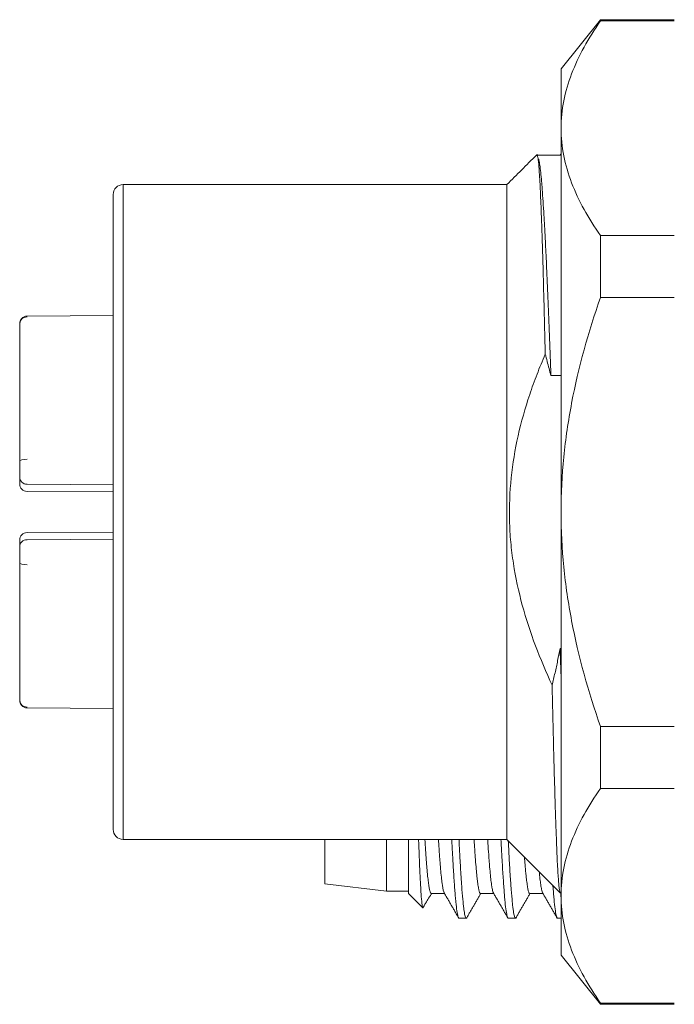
# Model space of a CAD drawing. Header units: millimetres. Extents: x 0 to 420, y 0 to 297.
# Tile 3 of 44: x 66 to 79, y 61 to 81. Entities that reach past the tile are written whole.
import ezdxf

# ---------------------------------------------------------------- set-up
doc = ezdxf.new("R2010")
doc.units = ezdxf.units.MM
doc.layers.add('1', color=7, linetype='Continuous', true_color=0xffffff)

msp = doc.modelspace()

# ---------------------------------------------------------------- linework, layer by layer
at = {"layer": '1', "color": 250, "linetype": 'Continuous', "lineweight": 18}
for p, q in [((77.648, 81.25), (76.848, 80.25)), ((79.148, 81.25), (77.648, 81.25)), ((77.648, 81.25), (77.648, 81.224)), ((77.648, 81.224), (79.148, 81.224)), ((76.848, 80.25), (76.848, 79.044)), ((76.848, 71.25), (76.848, 79.044)), ((76.837, 78.5), (76.359, 78.5)), ((67.948, 77.9), (75.748, 77.9)), ((75.748, 77.9), (75.748, 64.6)), ((67.748, 64.8), (67.748, 77.7)), ((79.148, 76.865), (77.648, 76.865)), ((77.648, 75.609), (77.648, 76.865)), ((77.648, 75.609), (79.148, 75.609)), ((67.748, 75.24), (65.999, 75.228)), ((65.849, 75.068), (65.849, 75.077)), ((65.849, 72.282), (65.849, 75.068)), ((76.641, 74.02), (76.848, 74.02)), ((65.849, 71.964), (65.849, 72.182)), ((65.849, 71.818), (65.849, 71.964)), ((67.748, 71.803), (65.999, 71.813)), ((65.999, 71.666), (67.748, 71.657)), ((76.848, 63.456), (76.848, 71.25)), ((67.748, 70.843), (65.999, 70.833)), ((65.849, 70.536), (65.849, 70.682)), ((65.999, 70.687), (67.748, 70.696)), ((65.849, 70.318), (65.849, 70.536)), ((65.849, 67.432), (65.849, 70.218)), ((76.848, 68.48), (76.828, 68.48)), ((65.849, 67.423), (65.849, 67.432)), ((65.849, 67.423), (65.849, 67.432)), ((65.999, 67.272), (67.748, 67.26)), ((79.148, 66.891), (77.648, 66.891)), ((77.648, 65.635), (77.648, 66.891)), ((77.648, 65.635), (79.148, 65.635)), ((73.748, 63.5), (73.748, 64.6)), ((67.948, 64.6), (75.748, 64.6)), ((72.048, 64.6), (72.048, 63.7)), ((73.298, 63.55), (73.298, 64.6)), ((75.748, 64.6), (76.831, 63.517)), ((72.048, 63.7), (73.298, 63.55)), ((73.298, 63.55), (73.748, 63.55)), ((73.748, 63.5), (74.041, 63.207)), ((74.48, 63.5), (74.21, 63.5)), ((75.48, 63.5), (75.21, 63.5)), ((76.48, 63.5), (76.21, 63.5)), ((76.848, 62.25), (76.848, 63.456)), ((74.775, 63), (74.921, 63)), ((75.775, 63), (75.921, 63)), ((76.775, 63), (76.848, 63)), ((76.848, 62.25), (77.648, 61.25)), ((77.648, 61.25), (77.648, 61.276)), ((79.148, 61.276), (77.648, 61.276)), ((77.648, 61.25), (79.148, 61.25))]:
    msp.add_line(p, q, dxfattribs=at)
at = {"layer": '1', "color": 250, "linetype": 'Continuous', "lineweight": 13}
for p, q in [((67.948, 64.6), (67.948, 77.9)), ((65.849, 71.818), (65.849, 71.962)), ((65.849, 70.538), (65.849, 70.682))]:
    msp.add_line(p, q, dxfattribs=at)
at = {"layer": '1', "color": 250, "linetype": 'Continuous', "lineweight": 18}
for centre, radius, start, end in [((67.948, 77.7), 0.2, 135, 180), ((67.948, 77.7), 0.2, 90, 135), ((66, 75.077), 0.151, 90.2298, 180.0003), ((66, 71.818), 0.151, 180, 269.7), ((66, 70.682), 0.151, 90.3, 180), ((66, 67.423), 0.151, 179.9997, 269.6343), ((67.948, 64.8), 0.2, 180, 225), ((67.948, 64.8), 0.2, 225, 270)]:
    msp.add_arc(centre, radius, start, end, dxfattribs=at)
at = {"layer": '1', "color": 250, "linetype": 'Continuous', "lineweight": 18, "extrusion": (-2.04204e-06, -9.8406e-06, 1)}
msp.add_arc((66, 71.964, -0.001), 0.151, 180.0381, 269.6925, dxfattribs=at)
at = {"layer": '1', "color": 250, "linetype": 'Continuous', "lineweight": 18, "extrusion": (-2.17851e-06, 9.80861e-06, 1)}
msp.add_arc((66, 70.536, 0), 0.151, 90.3082, 179.9623, dxfattribs=at)
at = {"layer": '1', "color": 250, "linetype": 'Continuous', "lineweight": 18}
for centre, major_axis, ratio, start_param, end_param in [((66, 75.068), (-0.151, 0), 0.965374, 4.717615, 6.283192), ((65.849, 74.825), (0, -0.252), 0.000002, 3.139645, 4.712402), ((66, 72.282), (0.151, 0), 0.260869, 1.576032, 3.141601), ((65.849, 72.216), (0, -0.252), 0.000002, 4.448524, 6.283199), ((65.849, 70.284), (0, -0.252), 0.000002, 3.141579, 4.976254), ((66, 70.218), (-0.151, 0), 0.260869, 6.283177, 7.848746), ((66, 67.432), (0.151, 0), 0.965374, 3.141594, 4.707163)]:
    msp.add_ellipse(centre, major_axis=major_axis, ratio=ratio, start_param=start_param, end_param=end_param, dxfattribs=at)
for points, knots in [([(76.848, 79.044), (76.848, 79.232), (76.867, 79.418), (76.94, 79.787), (76.993, 79.969), (77.201, 80.514), (77.402, 80.871), (77.648, 81.224)], [0, 0, 0, 0, 0.25, 0.25, 0.5, 0.5, 1, 1, 1, 1]), ([(77.648, 76.865), (77.402, 77.218), (77.201, 77.575), (76.993, 78.119), (76.94, 78.302), (76.867, 78.67), (76.848, 78.856), (76.848, 79.044)], [0, 0, 0, 0, 0.5, 0.5, 0.75, 0.75, 1, 1, 1, 1]), ([(76.525, 74.455), (76.522, 74.61), (76.518, 74.762), (76.514, 74.948), (76.513, 74.985), (76.511, 75.059), (76.508, 75.168), (76.506, 75.276), (76.497, 75.629), (76.49, 75.896), (76.48, 76.274), (76.476, 76.396), (76.471, 76.573), (76.468, 76.66), (76.465, 76.745), (76.464, 76.801), (76.463, 76.828), (76.458, 76.965), (76.455, 77.069), (76.447, 77.267), (76.444, 77.361), (76.437, 77.539), (76.43, 77.706), (76.423, 77.852), (76.418, 77.954), (76.416, 77.987), (76.412, 78.049), (76.41, 78.079), (76.405, 78.164), (76.398, 78.264), (76.391, 78.341), (76.383, 78.407), (76.38, 78.433), (76.373, 78.475), (76.369, 78.49), (76.364, 78.503), (76.362, 78.506), (76.359, 78.509), (76.357, 78.509), (76.355, 78.507)], [0, 0, 0, 0, 0.0625, 0.0625, 0.078125, 0.078125, 0.09375, 0.125, 0.125, 0.25, 0.25, 0.3125, 0.3125, 0.34375, 0.359375, 0.359375, 0.375, 0.375, 0.4375, 0.4375, 0.5, 0.5, 0.5625, 0.625, 0.625, 0.65625, 0.65625, 0.6875, 0.6875, 0.75, 0.8125, 0.8125, 0.875, 0.875, 0.9375, 0.9375, 0.96875, 0.96875, 1, 1, 1, 1]), ([(76.394, 78.42), (76.4, 78.394), (76.406, 78.361), (76.417, 78.284), (76.429, 78.193), (76.441, 78.078), (76.45, 77.981), (76.453, 77.948), (76.457, 77.895), (76.459, 77.877), (76.462, 77.84), (76.469, 77.746), (76.482, 77.561), (76.499, 77.282), (76.517, 76.971), (76.529, 76.741), (76.536, 76.591), (76.538, 76.56), (76.541, 76.499), (76.545, 76.406), (76.55, 76.311), (76.558, 76.118), (76.57, 75.852), (76.581, 75.57), (76.593, 75.281), (76.599, 75.132), (76.608, 74.903), (76.611, 74.825), (76.617, 74.669), (76.62, 74.589), (76.629, 74.349), (76.635, 74.186), (76.641, 74.02)], [0, 0, 0, 0, 0.07093, 0.07093, 0.142397, 0.213864, 0.213864, 0.249598, 0.249598, 0.267464, 0.267464, 0.285331, 0.356798, 0.428265, 0.499732, 0.571199, 0.571199, 0.589065, 0.589065, 0.606932, 0.642666, 0.642666, 0.714132, 0.785599, 0.785599, 0.857066, 0.857066, 0.8928, 0.8928, 0.928533, 0.928533, 1, 1, 1, 1]), ([(76.848, 71.25), (76.848, 71.625), (76.867, 71.997), (76.94, 72.735), (76.993, 73.101), (77.201, 74.189), (77.402, 74.903), (77.648, 75.609)], [0, 0, 0, 0, 0.25, 0.25, 0.5, 0.5, 1, 1, 1, 1]), ([(76.666, 67.731), (76.543, 67.996), (76.429, 68.264), (76.226, 68.805), (76.136, 69.079), (75.985, 69.635), (75.924, 69.917), (75.857, 70.347), (75.839, 70.491), (75.819, 70.71), (75.814, 70.783), (75.805, 70.93), (75.802, 71.003), (75.793, 71.369), (75.805, 71.658), (75.864, 72.232), (75.911, 72.516), (76.038, 73.079), (76.117, 73.358), (76.233, 73.704), (76.257, 73.774), (76.307, 73.911), (76.384, 74.117), (76.467, 74.32), (76.525, 74.455)], [0, 0, 0, 0, 0.125, 0.125, 0.25, 0.25, 0.375, 0.375, 0.4375, 0.4375, 0.46875, 0.46875, 0.5, 0.5, 0.625, 0.625, 0.75, 0.75, 0.875, 0.875, 0.90625, 0.90625, 0.9375, 1, 1, 1, 1]), ([(77.648, 66.891), (77.402, 67.597), (77.201, 68.311), (76.993, 69.399), (76.94, 69.765), (76.867, 70.502), (76.848, 70.874), (76.848, 71.25)], [0, 0, 0, 0, 0.5, 0.5, 0.75, 0.75, 1, 1, 1, 1]), ([(76.828, 68.48), (76.834, 68.314), (76.84, 68.124), (76.847, 67.939), (76.848, 67.913)], [0, 0, 0, 0, 0.856164, 1, 1, 1, 1]), ([(76.831, 63.517), (76.824, 63.524), (76.817, 63.555), (76.807, 63.635), (76.803, 63.668), (76.798, 63.725), (76.796, 63.746), (76.793, 63.79), (76.791, 63.813), (76.783, 63.937), (76.776, 64.058), (76.762, 64.342), (76.756, 64.505), (76.748, 64.713), (76.747, 64.737), (76.745, 64.784), (76.743, 64.857), (76.74, 64.932), (76.735, 65.084), (76.731, 65.19), (76.721, 65.522), (76.715, 65.76), (76.704, 66.143), (76.701, 66.275), (76.696, 66.446), (76.695, 66.48), (76.694, 66.55), (76.691, 66.654), (76.688, 66.761), (76.683, 66.976), (76.68, 67.123), (76.673, 67.422), (76.669, 67.575), (76.666, 67.731)], [0, 0, 0, 0, 0.125, 0.125, 0.1875, 0.1875, 0.21875, 0.21875, 0.25, 0.25, 0.375, 0.375, 0.5, 0.5, 0.515625, 0.515625, 0.53125, 0.5625, 0.5625, 0.625, 0.625, 0.75, 0.75, 0.8125, 0.8125, 0.828125, 0.828125, 0.84375, 0.875, 0.875, 0.9375, 0.9375, 1, 1, 1, 1]), ([(76.848, 63.456), (76.848, 63.643), (76.867, 63.829), (76.94, 64.198), (76.993, 64.381), (77.201, 64.925), (77.402, 65.282), (77.648, 65.635)], [0, 0, 0, 0, 0.25, 0.25, 0.5, 0.5, 1, 1, 1, 1]), ([(74.041, 63.207), (74.035, 63.213), (74.03, 63.235), (74.019, 63.312), (74.013, 63.367), (74.007, 63.448), (74.006, 63.457), (74.005, 63.476), (74.003, 63.505), (74.001, 63.537), (73.997, 63.602), (73.994, 63.649), (73.986, 63.802), (73.98, 63.917), (73.973, 64.081), (73.972, 64.115), (73.969, 64.183), (73.968, 64.218), (73.963, 64.326), (73.961, 64.4), (73.956, 64.516), (73.955, 64.556), (73.953, 64.597)], [0, 0, 0, 0, 0.190327, 0.190327, 0.380653, 0.380653, 0.404444, 0.404444, 0.428235, 0.475817, 0.475817, 0.57098, 0.57098, 0.761307, 0.761307, 0.808888, 0.808888, 0.85647, 0.85647, 0.951633, 0.951633, 1, 1, 1, 1]), ([(74.08, 64.6), (74.085, 64.524), (74.09, 64.452), (74.099, 64.313), (74.109, 64.181), (74.118, 64.063), (74.124, 63.994), (74.125, 63.98), (74.128, 63.953), (74.132, 63.914), (74.135, 63.878), (74.142, 63.808), (74.147, 63.767), (74.157, 63.692), (74.162, 63.659), (74.169, 63.616), (74.171, 63.603), (74.176, 63.579), (74.178, 63.568), (74.186, 63.539), (74.195, 63.51), (74.205, 63.5), (74.21, 63.5)], [0, 0, 0, 0, 0.109379, 0.109379, 0.220707, 0.332035, 0.332035, 0.359866, 0.359866, 0.387698, 0.443362, 0.443362, 0.55469, 0.55469, 0.666017, 0.666017, 0.721681, 0.721681, 0.777345, 0.777345, 0.888672, 1, 1, 1, 1]), ([(74.477, 63.506), (74.475, 63.509), (74.473, 63.513), (74.465, 63.528), (74.455, 63.562), (74.445, 63.617), (74.438, 63.659), (74.437, 63.667), (74.434, 63.685), (74.433, 63.695), (74.429, 63.724), (74.426, 63.745), (74.418, 63.81), (74.408, 63.908), (74.398, 64.025), (74.39, 64.121), (74.386, 64.17), (74.382, 64.222), (74.38, 64.258), (74.378, 64.276), (74.372, 64.367), (74.365, 64.467), (74.358, 64.573), (74.357, 64.598)], [0, 0, 0, 0, 0.049503, 0.049503, 0.179771, 0.310038, 0.310038, 0.342605, 0.342605, 0.375172, 0.375172, 0.440306, 0.440306, 0.570573, 0.700841, 0.700841, 0.765975, 0.798542, 0.798542, 0.831108, 0.831108, 0.961376, 1, 1, 1, 1]), ([(74.627, 64.6), (74.633, 64.485), (74.639, 64.375), (74.646, 64.236), (74.648, 64.203), (74.652, 64.139), (74.654, 64.107), (74.659, 64.013), (74.663, 63.953), (74.674, 63.781), (74.681, 63.677), (74.692, 63.535), (74.695, 63.491), (74.701, 63.428), (74.702, 63.408), (74.706, 63.368), (74.708, 63.349), (74.717, 63.258), (74.724, 63.197), (74.739, 63.1), (74.746, 63.063), (74.755, 63.031), (74.757, 63.026), (74.76, 63.016), (74.762, 63.013), (74.768, 63.003), (74.771, 63), (74.775, 63)], [0, 0, 0, 0, 0.116754, 0.116754, 0.153556, 0.153556, 0.190358, 0.190358, 0.263962, 0.263962, 0.411169, 0.411169, 0.484773, 0.484773, 0.521575, 0.521575, 0.558377, 0.558377, 0.705585, 0.705585, 0.852792, 0.852792, 0.889594, 0.889594, 0.926396, 0.926396, 1, 1, 1, 1]), ([(74.921, 63), (74.914, 63), (74.907, 63.012), (74.892, 63.062), (74.885, 63.099), (74.876, 63.16), (74.874, 63.173), (74.871, 63.2), (74.869, 63.215), (74.863, 63.261), (74.86, 63.294), (74.849, 63.403), (74.842, 63.486), (74.831, 63.627), (74.827, 63.677), (74.822, 63.756), (74.82, 63.782), (74.816, 63.838), (74.814, 63.866), (74.805, 64.01), (74.798, 64.134), (74.785, 64.37), (74.78, 64.478), (74.774, 64.591)], [0, 0, 0, 0, 0.147482, 0.147482, 0.294963, 0.294963, 0.331834, 0.331834, 0.368704, 0.368704, 0.442445, 0.442445, 0.589927, 0.589927, 0.663668, 0.663668, 0.700538, 0.700538, 0.737409, 0.737409, 0.88489, 0.88489, 1, 1, 1, 1]), ([(75.08, 64.599), (75.082, 64.575), (75.083, 64.551), (75.086, 64.506), (75.087, 64.486), (75.09, 64.446), (75.094, 64.388), (75.098, 64.332), (75.106, 64.223), (75.116, 64.087), (75.126, 63.969), (75.134, 63.888), (75.137, 63.862), (75.142, 63.812), (75.145, 63.789), (75.153, 63.723), (75.163, 63.646), (75.173, 63.59), (75.181, 63.557), (75.184, 63.547), (75.189, 63.53), (75.191, 63.523), (75.199, 63.506), (75.205, 63.5), (75.21, 63.5)], [0, 0, 0, 0, 0.035215, 0.035215, 0.065364, 0.065364, 0.095514, 0.155813, 0.155813, 0.276411, 0.397009, 0.397009, 0.457308, 0.457308, 0.517607, 0.517607, 0.638206, 0.758804, 0.758804, 0.819103, 0.819103, 0.879402, 0.879402, 1, 1, 1, 1]), ([(75.477, 63.506), (75.475, 63.509), (75.473, 63.513), (75.465, 63.528), (75.455, 63.562), (75.445, 63.617), (75.438, 63.659), (75.437, 63.667), (75.434, 63.685), (75.433, 63.695), (75.429, 63.724), (75.426, 63.745), (75.418, 63.81), (75.408, 63.908), (75.398, 64.025), (75.39, 64.121), (75.386, 64.17), (75.382, 64.222), (75.38, 64.258), (75.378, 64.276), (75.372, 64.367), (75.365, 64.467), (75.358, 64.573), (75.357, 64.598)], [0, 0, 0, 0, 0.049504, 0.049504, 0.179771, 0.310039, 0.310039, 0.342606, 0.342606, 0.375173, 0.375173, 0.440306, 0.440306, 0.570574, 0.700841, 0.700841, 0.765975, 0.798542, 0.798542, 0.831109, 0.831109, 0.961376, 1, 1, 1, 1]), ([(75.627, 64.6), (75.633, 64.485), (75.639, 64.375), (75.646, 64.236), (75.648, 64.203), (75.652, 64.139), (75.654, 64.107), (75.659, 64.013), (75.663, 63.953), (75.674, 63.781), (75.681, 63.677), (75.692, 63.535), (75.695, 63.491), (75.701, 63.428), (75.702, 63.408), (75.706, 63.368), (75.708, 63.349), (75.717, 63.258), (75.724, 63.197), (75.739, 63.1), (75.746, 63.063), (75.755, 63.031), (75.757, 63.026), (75.76, 63.016), (75.762, 63.013), (75.768, 63.003), (75.771, 63), (75.775, 63)], [0, 0, 0, 0, 0.116754, 0.116754, 0.153556, 0.153556, 0.190358, 0.190358, 0.263962, 0.263962, 0.411169, 0.411169, 0.484773, 0.484773, 0.521575, 0.521575, 0.558377, 0.558377, 0.705585, 0.705585, 0.852792, 0.852792, 0.889594, 0.889594, 0.926396, 0.926396, 1, 1, 1, 1]), ([(75.921, 63), (75.914, 63), (75.907, 63.012), (75.892, 63.062), (75.885, 63.099), (75.876, 63.16), (75.874, 63.173), (75.871, 63.2), (75.869, 63.215), (75.863, 63.261), (75.86, 63.294), (75.849, 63.403), (75.842, 63.486), (75.831, 63.627), (75.827, 63.677), (75.822, 63.756), (75.82, 63.782), (75.816, 63.838), (75.814, 63.866), (75.805, 64.01), (75.798, 64.134), (75.786, 64.361), (75.781, 64.46), (75.775, 64.564)], [0, 0, 0, 0, 0.148865, 0.148865, 0.29773, 0.29773, 0.334946, 0.334946, 0.372162, 0.372162, 0.446595, 0.446595, 0.59546, 0.59546, 0.669892, 0.669892, 0.707108, 0.707108, 0.744325, 0.744325, 0.89319, 0.89319, 1, 1, 1, 1]), ([(76.105, 64.237), (76.108, 64.186), (76.117, 64.071), (76.126, 63.969), (76.134, 63.888), (76.137, 63.862), (76.142, 63.812), (76.145, 63.789), (76.153, 63.723), (76.163, 63.646), (76.173, 63.59), (76.181, 63.557), (76.184, 63.547), (76.189, 63.53), (76.191, 63.523), (76.199, 63.506), (76.205, 63.5), (76.21, 63.5)], [0, 0, 0, 0, 0.108138, 0.256782, 0.256782, 0.331103, 0.331103, 0.405425, 0.405425, 0.554069, 0.702713, 0.702713, 0.777034, 0.777034, 0.851356, 0.851356, 1, 1, 1, 1]), ([(76.477, 63.506), (76.475, 63.509), (76.473, 63.513), (76.465, 63.528), (76.455, 63.562), (76.445, 63.617), (76.438, 63.659), (76.437, 63.667), (76.434, 63.685), (76.433, 63.695), (76.429, 63.724), (76.426, 63.745), (76.418, 63.81), (76.412, 63.867), (76.406, 63.931), (76.406, 63.94)], [0, 0, 0, 0, 0.083587, 0.083587, 0.303561, 0.523535, 0.523535, 0.578529, 0.578529, 0.633522, 0.633522, 0.74351, 0.74351, 0.963484, 1, 1, 1, 1]), ([(76.682, 63.665), (76.684, 63.637), (76.686, 63.609), (76.692, 63.535), (76.695, 63.491), (76.701, 63.428), (76.702, 63.408), (76.706, 63.368), (76.708, 63.349), (76.717, 63.258), (76.724, 63.197), (76.739, 63.1), (76.746, 63.063), (76.755, 63.031), (76.757, 63.026), (76.76, 63.016), (76.762, 63.013), (76.768, 63.003), (76.771, 63), (76.775, 63)], [0, 0, 0, 0, 0.066456, 0.066456, 0.183149, 0.183149, 0.241496, 0.241496, 0.299842, 0.299842, 0.533228, 0.533228, 0.766614, 0.766614, 0.824961, 0.824961, 0.883307, 0.883307, 1, 1, 1, 1]), ([(74.041, 63.208), (74.042, 63.21), (74.049, 63.222), (74.063, 63.248), (74.082, 63.281), (74.102, 63.314), (74.129, 63.359), (74.173, 63.43), (74.204, 63.48), (74.22, 63.507)], [0, 0, 0, 0, 0.018949, 0.101524, 0.179907, 0.259368, 0.344732, 0.546388, 1, 1, 1, 1]), ([(77.648, 61.276), (77.402, 61.629), (77.201, 61.986), (76.993, 62.53), (76.94, 62.713), (76.867, 63.082), (76.848, 63.268), (76.848, 63.456)], [0, 0, 0, 0, 0.5, 0.5, 0.75, 0.75, 1, 1, 1, 1])]:
    msp.add_open_spline(points, degree=3, knots=knots, dxfattribs=at)
for points, degree in [([(75.748, 77.9), (75.95, 78.102), (76.135, 78.287), (76.355, 78.507)], 3), ([(76.355, 78.507), (76.353, 78.505), (76.35, 78.5), (76.348, 78.492)], 3), ([(76.359, 78.5), (76.356, 78.5), (76.352, 78.497), (76.348, 78.492)], 3), ([(76.848, 78.53), (76.83, 78.5)], 1), ([(76.525, 74.455), (76.539, 74.407), (76.565, 74.31), (76.604, 74.165), (76.628, 74.068), (76.641, 74.02)], 3), ([(76.828, 68.48), (76.812, 68.397), (76.779, 68.231), (76.725, 67.981), (76.686, 67.815), (76.666, 67.731)], 3), ([(74.47, 63.518), (74.618, 63.262), (74.766, 63.006)], 2), ([(74.93, 63.005), (75.073, 63.253), (75.216, 63.5)], 2), ([(75.47, 63.518), (75.618, 63.262), (75.766, 63.006)], 2), ([(75.93, 63.005), (76.073, 63.253), (76.216, 63.5)], 2), ([(76.47, 63.518), (76.618, 63.262), (76.766, 63.006)], 2), ([(76.839, 63.521), (76.836, 63.516), (76.833, 63.515), (76.831, 63.517)], 3), ([(76.848, 63.414), (76.845, 63.449), (76.842, 63.487), (76.839, 63.526)], 3), ([(74.932, 63.009), (74.928, 63.003), (74.925, 63), (74.921, 63)], 3), ([(75.932, 63.009), (75.928, 63.003), (75.925, 63), (75.921, 63)], 3)]:
    msp.add_open_spline(points, degree=degree, dxfattribs=at)

doc.saveas('drawing.dxf')
